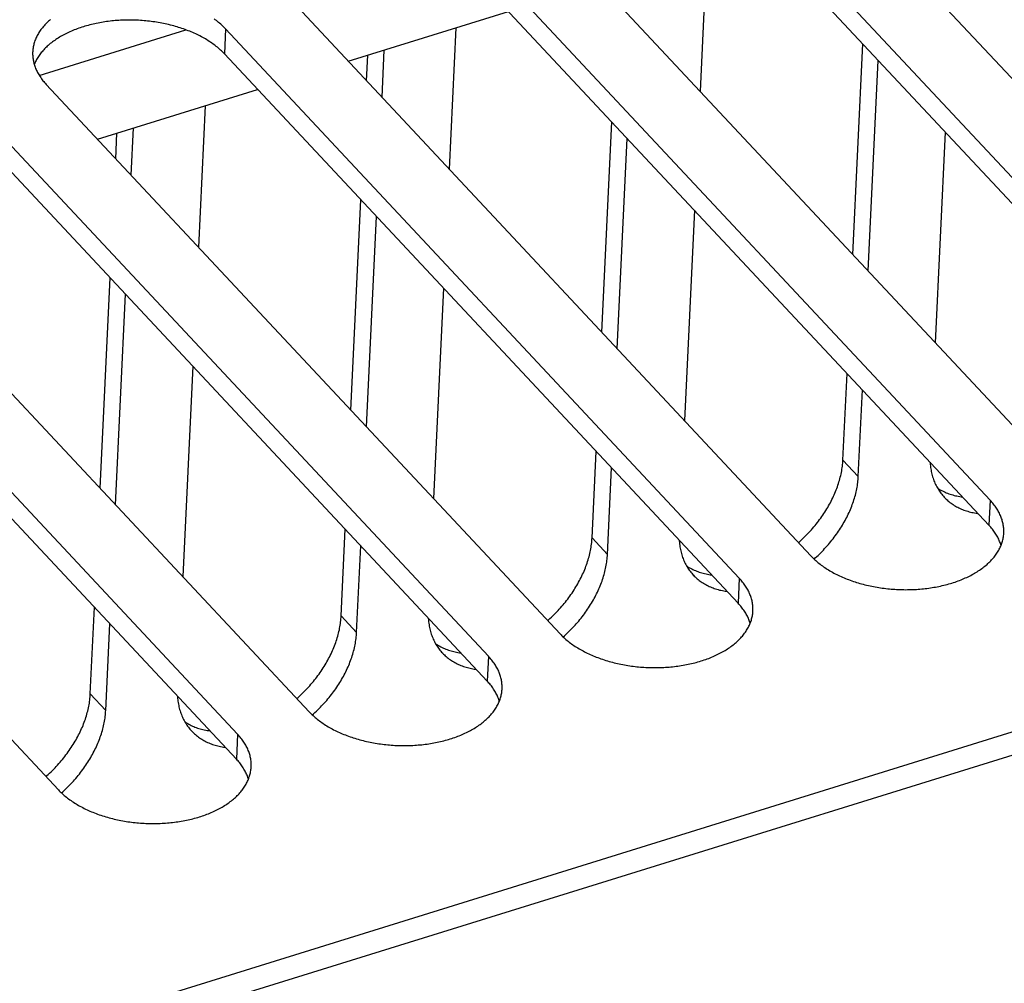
# Model space of a CAD drawing. Extents: x 0 to 594, y 0 to 420.
# Tile 117 of 157: x 522 to 531, y 104 to 113. Entities that reach past the tile are written whole.
import ezdxf

# ---------------------------------------------------------------- set-up
doc = ezdxf.new("R2010")
doc.units = 0
doc.header["$LTSCALE"] = 32.67
doc.layers.get('0').update_dxf_attribs({"linetype": 'CONTINUOUS'})

msp = doc.modelspace()

# ---------------------------------------------------------------- linework, layer by layer
at = {"color": 7, "linetype": 'CONTINUOUS'}
for p, q in [((568.3308, 117.7146), (506.6106, 98.5485)), ((568.4525, 117.528), (506.7323, 98.3619)), ((529.0928, 114.6921), (534.0637, 109.3809)), ((533.3703, 109.1655), (528.3993, 114.4767)), ((533.3588, 108.9245), (528.3879, 114.2357)), ((526.6656, 113.9384), (531.6365, 108.6272)), ((530.9431, 108.4118), (525.9721, 113.723)), ((528.2015, 113.734), (528.1365, 112.3668)), ((530.9316, 108.1708), (525.9607, 113.482)), ((524.2384, 113.1847), (529.2094, 107.8735)), ((524.7325, 112.6567), (526.2826, 113.1381)), ((521.7426, 112.5198), (523.1616, 112.9604)), ((523.5449, 112.9693), (523.5335, 112.7283)), ((528.5159, 107.6581), (523.5449, 112.9693)), ((525.7743, 112.9802), (525.7093, 111.6131)), ((529.613, 110.7893), (529.7096, 112.8235)), ((528.5044, 107.4171), (523.5335, 112.7283)), ((524.9099, 112.4671), (524.9217, 112.7155)), ((525.0591, 112.3078), (525.0808, 112.7649)), ((529.7621, 110.6299), (529.8588, 112.6641)), ((521.8112, 112.4309), (526.7822, 107.1197)), ((522.3053, 111.903), (523.8554, 112.3844)), ((523.3471, 112.2265), (523.2821, 110.8593)), ((526.0887, 106.9044), (521.1177, 112.2156)), ((527.1858, 110.0355), (527.2824, 112.0697)), ((526.0772, 106.6634), (521.1063, 111.9746)), ((522.4828, 111.7134), (522.4946, 111.9618)), ((522.6319, 111.5541), (522.6536, 112.0112)), ((530.509, 111.9694), (530.4123, 109.9352)), ((527.3349, 109.8762), (527.4316, 111.9104)), ((519.384, 111.6772), (524.355, 106.366)), ((523.6615, 106.1507), (518.6905, 111.4619)), ((524.7586, 109.2818), (524.8552, 111.316)), ((523.65, 105.9096), (518.6791, 111.2208)), ((528.0818, 111.2157), (527.9851, 109.1815)), ((524.9077, 109.1225), (525.0044, 111.1567)), ((516.9568, 110.9235), (521.9278, 105.6123)), ((522.3314, 108.5281), (522.4281, 110.5623)), ((525.6546, 110.4619), (525.5579, 108.4277)), ((522.4805, 108.3688), (522.5772, 110.403)), ((523.2274, 109.7082), (523.1308, 107.674)), ((529.5185, 108.8007), (529.5583, 109.6381)), ((529.6676, 108.6414), (529.7074, 109.4788)), ((527.0913, 108.047), (527.1311, 108.8844)), ((529.6676, 108.6414), (529.5185, 108.8007)), ((527.2404, 107.8877), (527.2802, 108.7251)), ((530.9431, 108.4118), (530.9316, 108.1708)), ((524.6641, 107.2933), (524.7039, 108.1307)), ((527.2404, 107.8877), (527.0913, 108.047)), ((524.8132, 107.134), (524.853, 107.9714)), ((528.5159, 107.6581), (528.5044, 107.4171)), ((522.2369, 106.5396), (522.2767, 107.377)), ((524.8132, 107.134), (524.6641, 107.2933)), ((522.386, 106.3802), (522.4258, 107.2176)), ((526.0887, 106.9044), (526.0772, 106.6634)), ((522.386, 106.3802), (522.2369, 106.5396)), ((523.6615, 106.1507), (523.65, 105.9096))]:
    msp.add_line(p, q, dxfattribs=at)
for points in [[(521.8513, 113.0595), (521.8416, 113.0511), (521.8322, 113.0427), (521.823, 113.0341), (521.8141, 113.0255), (521.8055, 113.0167), (521.7971, 113.0079), (521.789, 112.9989), (521.7812, 112.9899), (521.7737, 112.9808), (521.7664, 112.9716), (521.7594, 112.9623), (521.7527, 112.9529), (521.7462, 112.9435), (521.7401, 112.9339), (521.7342, 112.9244), (521.7286, 112.9147), (521.7233, 112.905), (521.7183, 112.8952), (521.7136, 112.8853), (521.7092, 112.8754), (521.7051, 112.8655), (521.7012, 112.8555), (521.6977, 112.8454), (521.6945, 112.8353), (521.6916, 112.8252), (521.6889, 112.815), (521.6866, 112.8048), (521.6846, 112.7945), (521.6829, 112.7842), (521.6814, 112.7739), (521.6803, 112.7636), (521.6795, 112.7533), (521.6792, 112.7476)], [(523.5335, 112.7283), (523.5247, 112.7375), (523.5156, 112.7467), (523.5063, 112.7557), (523.4967, 112.7647), (523.4868, 112.7735), (523.4768, 112.7823), (523.4664, 112.791), (523.4558, 112.7996), (523.445, 112.8081), (523.434, 112.8164), (523.4227, 112.8247), (523.4112, 112.8328), (523.3994, 112.8409), (523.3875, 112.8488), (523.3753, 112.8566), (523.3629, 112.8643), (523.3503, 112.8718), (523.3374, 112.8792), (523.3244, 112.8865), (523.3112, 112.8937), (523.2977, 112.9007), (523.2841, 112.9076), (523.2703, 112.9144), (523.2563, 112.921), (523.2422, 112.9275), (523.2278, 112.9339), (523.2133, 112.9401), (523.1986, 112.9461), (523.1838, 112.952), (523.1688, 112.9578), (523.1536, 112.9634), (523.1383, 112.9688), (523.1229, 112.9741), (523.1073, 112.9793), (523.0916, 112.9842), (523.0757, 112.9891), (523.0598, 112.9937), (523.0437, 112.9982), (523.0275, 113.0025), (523.0111, 113.0067), (522.9947, 113.0107), (522.9782, 113.0145), (522.9616, 113.0182), (522.9449, 113.0217), (522.9281, 113.025), (522.9112, 113.0281), (522.8942, 113.0311), (522.8772, 113.0339), (522.8602, 113.0365), (522.843, 113.039), (522.8258, 113.0413), (522.8086, 113.0434), (522.7913, 113.0453), (522.774, 113.047), (522.7566, 113.0486), (522.7392, 113.0499), (522.7218, 113.0511), (522.7044, 113.0522), (522.687, 113.053), (522.6695, 113.0537), (522.6521, 113.0541), (522.6347, 113.0544), (522.6172, 113.0545), (522.5998, 113.0545), (522.5824, 113.0542), (522.5651, 113.0538), (522.5477, 113.0532), (522.5304, 113.0524), (522.5132, 113.0514), (522.496, 113.0503), (522.4788, 113.0489), (522.4617, 113.0474), (522.4447, 113.0457), (522.4277, 113.0438), (522.4108, 113.0418), (522.394, 113.0396), (522.3773, 113.0372), (522.3606, 113.0346), (522.3441, 113.0318), (522.3276, 113.0289), (522.3112, 113.0258), (522.295, 113.0225), (522.2789, 113.0191), (522.2628, 113.0154), (522.247, 113.0117), (522.2312, 113.0077), (522.2156, 113.0036), (522.2001, 112.9993), (522.1847, 112.9948), (522.1695, 112.9902), (522.1545, 112.9854), (522.1396, 112.9805), (522.1248, 112.9754), (522.1103, 112.9701), (522.0959, 112.9647), (522.0816, 112.9592), (522.0676, 112.9535), (522.0537, 112.9476), (522.04, 112.9416), (522.0265, 112.9354), (522.0132, 112.9291), (522.0001, 112.9226), (521.9872, 112.916), (521.9746, 112.9093), (521.9621, 112.9024), (521.9498, 112.8954), (521.9378, 112.8883), (521.926, 112.881), (521.9144, 112.8736), (521.903, 112.8661), (521.8919, 112.8585), (521.881, 112.8507), (521.8703, 112.8428), (521.8599, 112.8348), (521.8497, 112.8267), (521.8398, 112.8185), (521.8301, 112.8101), (521.8207, 112.8017), (521.8116, 112.7931), (521.8027, 112.7845), (521.794, 112.7757), (521.7857, 112.7669), (521.7776, 112.7579), (521.7698, 112.7489), (521.7622, 112.7398), (521.7549, 112.7306), (521.7479, 112.7213), (521.7412, 112.7119), (521.7348, 112.7024), (521.7286, 112.6929), (521.7227, 112.6833), (521.7172, 112.6737), (521.7119, 112.6639), (521.7069, 112.6542), (521.7021, 112.6443), (521.6977, 112.6344), (521.6943, 112.6261)], [(523.5449, 112.9693), (523.5361, 112.9785), (523.527, 112.9877), (523.5177, 112.9967), (523.5081, 113.0057), (523.4983, 113.0146), (523.4882, 113.0233), (523.4779, 113.032), (523.4673, 113.0406), (523.4565, 113.0491), (523.4454, 113.0574), (523.4341, 113.0657)], [(521.6792, 112.7476), (521.679, 112.7429), (521.6788, 112.7326), (521.6789, 112.7222), (521.6793, 112.7118), (521.68, 112.7014), (521.681, 112.691), (521.6823, 112.6806), (521.684, 112.6702), (521.6859, 112.6599), (521.6881, 112.6495), (521.6906, 112.6391), (521.6935, 112.6288), (521.6966, 112.6185), (521.7, 112.6082), (521.7037, 112.598), (521.7078, 112.5878), (521.7121, 112.5776), (521.7167, 112.5674), (521.7216, 112.5573), (521.7268, 112.5472), (521.7323, 112.5372), (521.7381, 112.5272), (521.7441, 112.5173), (521.7505, 112.5075), (521.7571, 112.4977), (521.764, 112.4879), (521.7712, 112.4782), (521.7786, 112.4686), (521.7864, 112.4591), (521.7944, 112.4496), (521.8027, 112.4402), (521.8112, 112.4309)], [(529.089, 108.002), (529.0981, 108.0101), (529.1116, 108.0223), (529.125, 108.0348), (529.1382, 108.0474), (529.1512, 108.0602), (529.1641, 108.0731), (529.1768, 108.0862), (529.1893, 108.0995), (529.2017, 108.1128), (529.2138, 108.1264), (529.2258, 108.14), (529.2376, 108.1538), (529.2492, 108.1677), (529.2606, 108.1818), (529.2718, 108.1959), (529.2827, 108.2102), (529.2935, 108.2246), (529.3041, 108.239), (529.3144, 108.2536), (529.3245, 108.2683), (529.3344, 108.283), (529.3441, 108.2979), (529.3535, 108.3128), (529.3627, 108.3278), (529.3717, 108.3428), (529.3804, 108.3579), (529.3889, 108.3731), (529.3971, 108.3883), (529.4051, 108.4036), (529.4128, 108.4189), (529.4203, 108.4343), (529.4275, 108.4497), (529.4345, 108.4651), (529.4412, 108.4805), (529.4476, 108.496), (529.4538, 108.5115), (529.4597, 108.5269), (529.4654, 108.5424), (529.4707, 108.5579), (529.4758, 108.5733), (529.4806, 108.5888), (529.4852, 108.6042), (529.4894, 108.6196), (529.4934, 108.635), (529.4971, 108.6503), (529.5006, 108.6656), (529.5037, 108.6809), (529.5065, 108.6961), (529.5091, 108.7113), (529.5114, 108.7264), (529.5134, 108.7414), (529.5151, 108.7563), (529.5165, 108.7712), (529.5176, 108.786), (529.5185, 108.8007)], [(530.3615, 108.7799), (530.3621, 108.771), (530.3633, 108.7571), (530.3647, 108.7433), (530.3664, 108.7296), (530.3685, 108.7161), (530.3708, 108.7027), (530.3733, 108.6894), (530.3762, 108.6763), (530.3794, 108.6634), (530.3828, 108.6505), (530.3865, 108.6379), (530.3905, 108.6254), (530.3947, 108.6131), (530.3993, 108.6009), (530.4041, 108.5889), (530.4092, 108.5771), (530.4145, 108.5655), (530.4201, 108.554), (530.426, 108.5428), (530.4322, 108.5317), (530.4386, 108.5208), (530.4452, 108.5102), (530.4522, 108.4997), (530.4594, 108.4894), (530.4668, 108.4794), (530.4745, 108.4695), (530.4824, 108.4599), (530.4906, 108.4505), (530.4978, 108.4426)], [(529.2392, 107.8436), (529.2515, 107.8545), (529.2648, 107.8668), (529.2781, 107.8792), (529.2912, 107.8918), (529.3041, 107.9046), (529.3168, 107.9175), (529.3294, 107.9305), (529.3418, 107.9438), (529.354, 107.9571), (529.3661, 107.9706), (529.378, 107.9842), (529.3896, 107.9979), (529.4011, 108.0118), (529.4124, 108.0258), (529.4234, 108.0399), (529.4343, 108.0541), (529.445, 108.0684), (529.4554, 108.0828), (529.4657, 108.0973), (529.4757, 108.1119), (529.4855, 108.1266), (529.495, 108.1414), (529.5044, 108.1562), (529.5135, 108.1711), (529.5223, 108.1861), (529.531, 108.2011), (529.5394, 108.2162), (529.5475, 108.2314), (529.5554, 108.2466), (529.5631, 108.2618), (529.5705, 108.2771), (529.5776, 108.2924), (529.5845, 108.3077), (529.5911, 108.3231), (529.5975, 108.3384), (529.6036, 108.3538), (529.6095, 108.3692), (529.615, 108.3846), (529.6203, 108.4), (529.6254, 108.4153), (529.6301, 108.4307), (529.6346, 108.446), (529.6389, 108.4614), (529.6428, 108.4766), (529.6465, 108.4919), (529.6498, 108.5071), (529.653, 108.5223), (529.6558, 108.5374), (529.6583, 108.5525), (529.6606, 108.5675), (529.6626, 108.5824), (529.6642, 108.5973), (529.6657, 108.6121), (529.6668, 108.6268), (529.6676, 108.6414)], [(530.4325, 108.531), (530.4389, 108.5269), (530.4497, 108.5201), (530.4607, 108.5136), (530.4719, 108.5073), (530.4833, 108.5013), (530.495, 108.4956), (530.5068, 108.4901), (530.5188, 108.4849), (530.531, 108.4799), (530.5434, 108.4753), (530.5559, 108.4709), (530.5687, 108.4667), (530.5816, 108.4629), (530.5947, 108.4593), (530.6079, 108.456), (530.6213, 108.4529), (530.6348, 108.4502), (530.6485, 108.4477), (530.6623, 108.4455), (530.6763, 108.4436)], [(530.4978, 108.4426), (530.499, 108.4413), (530.5077, 108.4324), (530.5166, 108.4237), (530.5258, 108.4152), (530.5351, 108.4069), (530.5447, 108.3989), (530.5545, 108.3911), (530.5646, 108.3836), (530.5749, 108.3763), (530.5853, 108.3692), (530.596, 108.3624), (530.6069, 108.3559), (530.618, 108.3496), (530.6294, 108.3436), (530.6409, 108.3378), (530.6526, 108.3323), (530.6644, 108.327), (530.6765, 108.322), (530.6888, 108.3173), (530.7012, 108.3128), (530.7138, 108.3086), (530.7266, 108.3047), (530.7395, 108.3011), (530.7526, 108.2977), (530.7659, 108.2946), (530.7793, 108.2918), (530.7929, 108.2892), (530.8066, 108.2869), (530.8204, 108.2849), (530.8254, 108.2843)], [(531.0751, 108.0952), (531.0753, 108.0998), (531.0755, 108.1102), (531.0754, 108.1206), (531.075, 108.131), (531.0743, 108.1414), (531.0732, 108.1518), (531.0719, 108.1621), (531.0703, 108.1725), (531.0684, 108.1829), (531.0662, 108.1933), (531.0636, 108.2036), (531.0608, 108.2139), (531.0577, 108.2242), (531.0542, 108.2345), (531.0505, 108.2448), (531.0465, 108.255), (531.0422, 108.2652), (531.0376, 108.2753), (531.0327, 108.2855), (531.0275, 108.2955), (531.022, 108.3055), (531.0162, 108.3155), (531.0102, 108.3254), (531.0038, 108.3353), (530.9972, 108.3451), (530.9903, 108.3548), (530.9831, 108.3645), (530.9756, 108.3741), (530.9679, 108.3837), (530.9599, 108.3931), (530.9516, 108.4025), (530.9431, 108.4118)], [(531.0485, 107.9756), (531.0462, 107.9832), (531.0428, 107.9935), (531.0391, 108.0038), (531.035, 108.014), (531.0307, 108.0242), (531.0261, 108.0343), (531.0212, 108.0444), (531.016, 108.0545), (531.0105, 108.0645), (531.0048, 108.0745), (530.9987, 108.0844), (530.9924, 108.0943), (530.9857, 108.1041), (530.9788, 108.1138), (530.9716, 108.1235), (530.9642, 108.1331), (530.9564, 108.1426), (530.9484, 108.1521), (530.9402, 108.1615), (530.9316, 108.1708)], [(526.6618, 107.2483), (526.6709, 107.2563), (526.6844, 107.2686), (526.6978, 107.2811), (526.711, 107.2937), (526.724, 107.3065), (526.7369, 107.3194), (526.7496, 107.3325), (526.7621, 107.3457), (526.7745, 107.3591), (526.7866, 107.3726), (526.7986, 107.3863), (526.8104, 107.4001), (526.822, 107.414), (526.8334, 107.428), (526.8446, 107.4422), (526.8555, 107.4565), (526.8663, 107.4708), (526.8769, 107.4853), (526.8872, 107.4999), (526.8973, 107.5145), (526.9072, 107.5293), (526.9169, 107.5441), (526.9263, 107.5591), (526.9355, 107.574), (526.9445, 107.5891), (526.9532, 107.6042), (526.9617, 107.6194), (526.9699, 107.6346), (526.9779, 107.6499), (526.9856, 107.6652), (526.9931, 107.6806), (527.0003, 107.696), (527.0073, 107.7114), (527.014, 107.7268), (527.0205, 107.7423), (527.0266, 107.7577), (527.0325, 107.7732), (527.0382, 107.7887), (527.0435, 107.8042), (527.0486, 107.8196), (527.0534, 107.8351), (527.058, 107.8505), (527.0622, 107.8659), (527.0662, 107.8813), (527.0699, 107.8966), (527.0734, 107.9119), (527.0765, 107.9272), (527.0793, 107.9424), (527.0819, 107.9575), (527.0842, 107.9726), (527.0862, 107.9877), (527.0879, 108.0026), (527.0893, 108.0175), (527.0904, 108.0323), (527.0913, 108.047)], [(529.2094, 107.8735), (529.2182, 107.8642), (529.2272, 107.8551), (529.2366, 107.846), (529.2461, 107.8371), (529.256, 107.8282), (529.2661, 107.8194), (529.2764, 107.8107), (529.287, 107.8022), (529.2978, 107.7937), (529.3088, 107.7853), (529.3201, 107.7771), (529.3316, 107.7689), (529.3434, 107.7609), (529.3554, 107.753), (529.3675, 107.7452), (529.3799, 107.7375), (529.3926, 107.7299), (529.4054, 107.7225), (529.4184, 107.7152), (529.4316, 107.708), (529.4451, 107.701), (529.4587, 107.6941), (529.4725, 107.6873), (529.4865, 107.6807), (529.5007, 107.6742), (529.515, 107.6679), (529.5295, 107.6617), (529.5442, 107.6556), (529.559, 107.6497), (529.574, 107.644), (529.5892, 107.6384), (529.6045, 107.6329), (529.6199, 107.6276), (529.6355, 107.6225), (529.6512, 107.6175), (529.6671, 107.6127), (529.6831, 107.608), (529.6992, 107.6035), (529.7154, 107.5992), (529.7317, 107.595), (529.7481, 107.591), (529.7646, 107.5872), (529.7812, 107.5835), (529.798, 107.5801), (529.8147, 107.5767), (529.8316, 107.5736), (529.8486, 107.5706), (529.8656, 107.5678), (529.8827, 107.5652), (529.8998, 107.5627), (529.917, 107.5605), (529.9342, 107.5584), (529.9515, 107.5565), (529.9688, 107.5547), (529.9862, 107.5532), (530.0036, 107.5518), (530.021, 107.5506), (530.0384, 107.5496), (530.0558, 107.5487), (530.0733, 107.5481), (530.0907, 107.5476), (530.1082, 107.5473), (530.1256, 107.5472), (530.143, 107.5473), (530.1604, 107.5475), (530.1777, 107.5479), (530.1951, 107.5486), (530.2124, 107.5494), (530.2296, 107.5503), (530.2468, 107.5515), (530.264, 107.5528), (530.2811, 107.5543), (530.2981, 107.556), (530.3151, 107.5579), (530.332, 107.5599), (530.3488, 107.5622), (530.3656, 107.5646), (530.3822, 107.5672), (530.3988, 107.5699), (530.4152, 107.5728), (530.4316, 107.5759), (530.4478, 107.5792), (530.464, 107.5827), (530.48, 107.5863), (530.4959, 107.5901), (530.5116, 107.594), (530.5273, 107.5982), (530.5427, 107.6024), (530.5581, 107.6069), (530.5733, 107.6115), (530.5884, 107.6163), (530.6033, 107.6212), (530.618, 107.6263), (530.6326, 107.6316), (530.647, 107.637), (530.6612, 107.6426), (530.6752, 107.6483), (530.6891, 107.6542), (530.7028, 107.6602), (530.7163, 107.6663), (530.7296, 107.6726), (530.7427, 107.6791), (530.7556, 107.6857), (530.7682, 107.6924), (530.7807, 107.6993), (530.793, 107.7063), (530.805, 107.7134), (530.8168, 107.7207), (530.8284, 107.7281), (530.8398, 107.7356), (530.8509, 107.7433), (530.8618, 107.751), (530.8725, 107.7589), (530.8829, 107.7669), (530.8931, 107.775), (530.903, 107.7833), (530.9127, 107.7916), (530.9221, 107.8001), (530.9312, 107.8086), (530.9401, 107.8173), (530.9488, 107.826), (530.9571, 107.8349), (530.9652, 107.8438), (530.9731, 107.8528), (530.9806, 107.862), (530.9879, 107.8712), (530.9949, 107.8805), (531.0016, 107.8898), (531.0081, 107.8993), (531.0142, 107.9088), (531.0201, 107.9184), (531.0257, 107.9281), (531.031, 107.9378), (531.036, 107.9476), (531.0407, 107.9574), (531.0451, 107.9673), (531.0492, 107.9773), (531.053, 107.9873), (531.0566, 107.9974), (531.0598, 108.0075), (531.0627, 108.0176), (531.0653, 108.0278), (531.0677, 108.038), (531.0697, 108.0482), (531.0714, 108.0585), (531.0728, 108.0688), (531.074, 108.0791), (531.0748, 108.0895), (531.0751, 108.0952)], [(527.9343, 108.0262), (527.9349, 108.0173), (527.9361, 108.0034), (527.9375, 107.9896), (527.9392, 107.9759), (527.9413, 107.9624), (527.9436, 107.949), (527.9461, 107.9357), (527.949, 107.9226), (527.9522, 107.9096), (527.9556, 107.8968), (527.9593, 107.8842), (527.9633, 107.8717), (527.9675, 107.8593), (527.9721, 107.8472), (527.9769, 107.8352), (527.982, 107.8234), (527.9873, 107.8117), (527.9929, 107.8003), (527.9988, 107.789), (528.005, 107.778), (528.0114, 107.7671), (528.018, 107.7564), (528.025, 107.746), (528.0322, 107.7357), (528.0396, 107.7257), (528.0473, 107.7158), (528.0552, 107.7062), (528.0634, 107.6968), (528.0707, 107.6889)], [(526.812, 107.0898), (526.8243, 107.1008), (526.8377, 107.1131), (526.8509, 107.1255), (526.864, 107.1381), (526.8769, 107.1509), (526.8896, 107.1638), (526.9022, 107.1768), (526.9146, 107.19), (526.9269, 107.2034), (526.9389, 107.2169), (526.9508, 107.2305), (526.9624, 107.2442), (526.9739, 107.2581), (526.9852, 107.2721), (526.9963, 107.2862), (527.0071, 107.3004), (527.0178, 107.3147), (527.0282, 107.3291), (527.0385, 107.3436), (527.0485, 107.3582), (527.0583, 107.3729), (527.0678, 107.3876), (527.0772, 107.4025), (527.0863, 107.4174), (527.0951, 107.4324), (527.1038, 107.4474), (527.1122, 107.4625), (527.1203, 107.4777), (527.1282, 107.4929), (527.1359, 107.5081), (527.1433, 107.5234), (527.1504, 107.5387), (527.1573, 107.554), (527.1639, 107.5693), (527.1703, 107.5847), (527.1764, 107.6001), (527.1823, 107.6155), (527.1878, 107.6309), (527.1931, 107.6463), (527.1982, 107.6616), (527.203, 107.677), (527.2074, 107.6923), (527.2117, 107.7076), (527.2156, 107.7229), (527.2193, 107.7382), (527.2227, 107.7534), (527.2258, 107.7686), (527.2286, 107.7837), (527.2311, 107.7987), (527.2334, 107.8137), (527.2354, 107.8287), (527.2371, 107.8435), (527.2385, 107.8583), (527.2396, 107.8731), (527.2404, 107.8877)], [(528.0054, 107.7773), (528.0117, 107.7731), (528.0225, 107.7664), (528.0335, 107.7598), (528.0447, 107.7536), (528.0562, 107.7476), (528.0678, 107.7418), (528.0796, 107.7364), (528.0916, 107.7312), (528.1038, 107.7262), (528.1162, 107.7215), (528.1288, 107.7171), (528.1415, 107.713), (528.1544, 107.7091), (528.1675, 107.7056), (528.1807, 107.7022), (528.1941, 107.6992), (528.2076, 107.6965), (528.2213, 107.694), (528.2351, 107.6918), (528.2491, 107.6899)], [(528.0707, 107.6889), (528.0718, 107.6876), (528.0805, 107.6787), (528.0894, 107.6699), (528.0986, 107.6615), (528.1079, 107.6532), (528.1175, 107.6452), (528.1274, 107.6374), (528.1374, 107.6299), (528.1477, 107.6226), (528.1581, 107.6155), (528.1688, 107.6087), (528.1797, 107.6022), (528.1908, 107.5959), (528.2022, 107.5898), (528.2137, 107.5841), (528.2254, 107.5786), (528.2372, 107.5733), (528.2493, 107.5683), (528.2616, 107.5636), (528.274, 107.5591), (528.2866, 107.5549), (528.2994, 107.551), (528.3123, 107.5474), (528.3254, 107.544), (528.3387, 107.5409), (528.3521, 107.538), (528.3657, 107.5355), (528.3794, 107.5332), (528.3932, 107.5312), (528.3982, 107.5306)], [(528.6479, 107.3415), (528.6481, 107.3461), (528.6483, 107.3565), (528.6482, 107.3669), (528.6478, 107.3772), (528.6471, 107.3876), (528.646, 107.398), (528.6447, 107.4084), (528.6431, 107.4188), (528.6412, 107.4292), (528.639, 107.4395), (528.6364, 107.4499), (528.6336, 107.4602), (528.6305, 107.4705), (528.6271, 107.4808), (528.6233, 107.4911), (528.6193, 107.5013), (528.615, 107.5115), (528.6104, 107.5216), (528.6055, 107.5317), (528.6003, 107.5418), (528.5948, 107.5518), (528.589, 107.5618), (528.583, 107.5717), (528.5766, 107.5816), (528.57, 107.5914), (528.5631, 107.6011), (528.5559, 107.6108), (528.5484, 107.6204), (528.5407, 107.6299), (528.5327, 107.6394), (528.5244, 107.6488), (528.5159, 107.6581)], [(528.6213, 107.2219), (528.619, 107.2295), (528.6156, 107.2398), (528.6119, 107.25), (528.6079, 107.2603), (528.6035, 107.2704), (528.5989, 107.2806), (528.594, 107.2907), (528.5888, 107.3008), (528.5833, 107.3108), (528.5776, 107.3208), (528.5715, 107.3307), (528.5652, 107.3405), (528.5585, 107.3504), (528.5516, 107.3601), (528.5444, 107.3698), (528.537, 107.3794), (528.5292, 107.3889), (528.5212, 107.3984), (528.513, 107.4078), (528.5044, 107.4171)], [(524.2346, 106.4946), (524.2437, 106.5026), (524.2572, 106.5149), (524.2706, 106.5273), (524.2838, 106.54), (524.2968, 106.5527), (524.3097, 106.5657), (524.3224, 106.5788), (524.3349, 106.592), (524.3473, 106.6054), (524.3594, 106.6189), (524.3714, 106.6326), (524.3832, 106.6464), (524.3948, 106.6603), (524.4062, 106.6743), (524.4174, 106.6885), (524.4284, 106.7027), (524.4391, 106.7171), (524.4497, 106.7316), (524.46, 106.7462), (524.4701, 106.7608), (524.48, 106.7756), (524.4897, 106.7904), (524.4991, 106.8053), (524.5083, 106.8203), (524.5173, 106.8354), (524.526, 106.8505), (524.5345, 106.8657), (524.5427, 106.8809), (524.5507, 106.8962), (524.5584, 106.9115), (524.5659, 106.9268), (524.5731, 106.9422), (524.5801, 106.9576), (524.5868, 106.9731), (524.5933, 106.9885), (524.5994, 107.004), (524.6053, 107.0195), (524.611, 107.035), (524.6163, 107.0504), (524.6214, 107.0659), (524.6262, 107.0813), (524.6308, 107.0968), (524.6351, 107.1122), (524.639, 107.1276), (524.6427, 107.1429), (524.6462, 107.1582), (524.6493, 107.1735), (524.6521, 107.1887), (524.6547, 107.2038), (524.657, 107.2189), (524.659, 107.2339), (524.6607, 107.2489), (524.6621, 107.2638), (524.6632, 107.2786), (524.6641, 107.2933)], [(525.5071, 107.2725), (525.5077, 107.2636), (525.5089, 107.2496), (525.5103, 107.2358), (525.512, 107.2222), (525.5141, 107.2087), (525.5164, 107.1953), (525.519, 107.182), (525.5218, 107.1689), (525.525, 107.1559), (525.5284, 107.1431), (525.5321, 107.1304), (525.5361, 107.1179), (525.5403, 107.1056), (525.5449, 107.0935), (525.5497, 107.0815), (525.5548, 107.0697), (525.5601, 107.058), (525.5657, 107.0466), (525.5716, 107.0353), (525.5778, 107.0243), (525.5842, 107.0134), (525.5909, 107.0027), (525.5978, 106.9922), (525.605, 106.982), (525.6124, 106.9719), (525.6201, 106.9621), (525.628, 106.9525), (525.6362, 106.9431), (525.6435, 106.9352)], [(526.7822, 107.1197), (526.791, 107.1105), (526.8, 107.1014), (526.8094, 107.0923), (526.8189, 107.0833), (526.8288, 107.0745), (526.8389, 107.0657), (526.8492, 107.057), (526.8598, 107.0484), (526.8706, 107.04), (526.8816, 107.0316), (526.8929, 107.0233), (526.9044, 107.0152), (526.9162, 107.0072), (526.9282, 106.9992), (526.9403, 106.9914), (526.9528, 106.9838), (526.9654, 106.9762), (526.9782, 106.9688), (526.9912, 106.9615), (527.0044, 106.9543), (527.0179, 106.9473), (527.0315, 106.9404), (527.0453, 106.9336), (527.0593, 106.927), (527.0735, 106.9205), (527.0878, 106.9141), (527.1023, 106.9079), (527.117, 106.9019), (527.1318, 106.896), (527.1468, 106.8902), (527.162, 106.8846), (527.1773, 106.8792), (527.1927, 106.8739), (527.2083, 106.8688), (527.224, 106.8638), (527.2399, 106.859), (527.2559, 106.8543), (527.272, 106.8498), (527.2882, 106.8455), (527.3045, 106.8413), (527.3209, 106.8373), (527.3374, 106.8335), (527.3541, 106.8298), (527.3708, 106.8263), (527.3876, 106.823), (527.4044, 106.8199), (527.4214, 106.8169), (527.4384, 106.8141), (527.4555, 106.8115), (527.4726, 106.809), (527.4898, 106.8068), (527.507, 106.8047), (527.5243, 106.8027), (527.5416, 106.801), (527.559, 106.7994), (527.5764, 106.7981), (527.5938, 106.7969), (527.6112, 106.7959), (527.6286, 106.795), (527.6461, 106.7944), (527.6635, 106.7939), (527.681, 106.7936), (527.6984, 106.7935), (527.7158, 106.7935), (527.7332, 106.7938), (527.7505, 106.7942), (527.7679, 106.7948), (527.7852, 106.7956), (527.8024, 106.7966), (527.8196, 106.7978), (527.8368, 106.7991), (527.8539, 106.8006), (527.8709, 106.8023), (527.8879, 106.8042), (527.9048, 106.8062), (527.9216, 106.8085), (527.9384, 106.8109), (527.955, 106.8134), (527.9716, 106.8162), (527.988, 106.8191), (528.0044, 106.8222), (528.0206, 106.8255), (528.0368, 106.8289), (528.0528, 106.8326), (528.0687, 106.8364), (528.0844, 106.8403), (528.1001, 106.8444), (528.1156, 106.8487), (528.1309, 106.8532), (528.1461, 106.8578), (528.1612, 106.8626), (528.1761, 106.8675), (528.1908, 106.8726), (528.2054, 106.8779), (528.2198, 106.8833), (528.234, 106.8888), (528.248, 106.8946), (528.2619, 106.9004), (528.2756, 106.9064), (528.2891, 106.9126), (528.3024, 106.9189), (528.3155, 106.9254), (528.3284, 106.932), (528.3411, 106.9387), (528.3535, 106.9456), (528.3658, 106.9526), (528.3778, 106.9597), (528.3897, 106.967), (528.4012, 106.9744), (528.4126, 106.9819), (528.4237, 106.9895), (528.4346, 106.9973), (528.4453, 107.0052), (528.4557, 107.0132), (528.4659, 107.0213), (528.4758, 107.0296), (528.4855, 107.0379), (528.4949, 107.0463), (528.504, 107.0549), (528.5129, 107.0635), (528.5216, 107.0723), (528.5299, 107.0811), (528.538, 107.0901), (528.5459, 107.0991), (528.5534, 107.1082), (528.5607, 107.1175), (528.5677, 107.1267), (528.5744, 107.1361), (528.5809, 107.1456), (528.587, 107.1551), (528.5929, 107.1647), (528.5985, 107.1743), (528.6038, 107.1841), (528.6088, 107.1939), (528.6135, 107.2037), (528.6179, 107.2136), (528.622, 107.2236), (528.6258, 107.2336), (528.6294, 107.2436), (528.6326, 107.2537), (528.6355, 107.2639), (528.6381, 107.274), (528.6405, 107.2843), (528.6425, 107.2945), (528.6442, 107.3048), (528.6456, 107.3151), (528.6468, 107.3254), (528.6476, 107.3358), (528.6479, 107.3415)], [(524.3848, 106.3361), (524.3971, 106.3471), (524.4105, 106.3594), (524.4237, 106.3718), (524.4368, 106.3844), (524.4497, 106.3971), (524.4624, 106.41), (524.475, 106.4231), (524.4874, 106.4363), (524.4997, 106.4496), (524.5117, 106.4631), (524.5236, 106.4767), (524.5352, 106.4905), (524.5467, 106.5043), (524.558, 106.5183), (524.5691, 106.5324), (524.5799, 106.5466), (524.5906, 106.5609), (524.601, 106.5754), (524.6113, 106.5899), (524.6213, 106.6045), (524.6311, 106.6192), (524.6406, 106.6339), (524.65, 106.6488), (524.6591, 106.6637), (524.668, 106.6787), (524.6766, 106.6937), (524.685, 106.7088), (524.6931, 106.7239), (524.701, 106.7391), (524.7087, 106.7544), (524.7161, 106.7696), (524.7232, 106.7849), (524.7301, 106.8003), (524.7367, 106.8156), (524.7431, 106.831), (524.7492, 106.8464), (524.7551, 106.8618), (524.7606, 106.8771), (524.766, 106.8925), (524.771, 106.9079), (524.7758, 106.9233), (524.7802, 106.9386), (524.7845, 106.9539), (524.7884, 106.9692), (524.7921, 106.9845), (524.7955, 106.9997), (524.7986, 107.0148), (524.8014, 107.0299), (524.8039, 107.045), (524.8062, 107.06), (524.8082, 107.075), (524.8099, 107.0898), (524.8113, 107.1046), (524.8124, 107.1193), (524.8132, 107.134)], [(525.5782, 107.0236), (525.5845, 107.0194), (525.5953, 107.0126), (525.6063, 107.0061), (525.6175, 106.9999), (525.629, 106.9939), (525.6406, 106.9881), (525.6524, 106.9826), (525.6644, 106.9774), (525.6766, 106.9725), (525.689, 106.9678), (525.7016, 106.9634), (525.7143, 106.9593), (525.7272, 106.9554), (525.7403, 106.9518), (525.7535, 106.9485), (525.7669, 106.9455), (525.7804, 106.9427), (525.7941, 106.9403), (525.808, 106.9381), (525.8219, 106.9361)], [(525.6435, 106.9352), (525.6446, 106.9339), (525.6533, 106.9249), (525.6622, 106.9162), (525.6714, 106.9077), (525.6807, 106.8995), (525.6903, 106.8915), (525.7002, 106.8837), (525.7102, 106.8761), (525.7205, 106.8688), (525.731, 106.8618), (525.7416, 106.855), (525.7525, 106.8485), (525.7637, 106.8422), (525.775, 106.8361), (525.7865, 106.8303), (525.7982, 106.8248), (525.8101, 106.8196), (525.8221, 106.8146), (525.8344, 106.8099), (525.8468, 106.8054), (525.8594, 106.8012), (525.8722, 106.7973), (525.8851, 106.7936), (525.8982, 106.7902), (525.9115, 106.7871), (525.9249, 106.7843), (525.9385, 106.7818), (525.9522, 106.7795), (525.966, 106.7775), (525.971, 106.7768)], [(526.2207, 106.5877), (526.2209, 106.5924), (526.2211, 106.6028), (526.221, 106.6131), (526.2206, 106.6235), (526.2199, 106.6339), (526.2189, 106.6443), (526.2175, 106.6547), (526.2159, 106.6651), (526.214, 106.6755), (526.2118, 106.6858), (526.2092, 106.6962), (526.2064, 106.7065), (526.2033, 106.7168), (526.1999, 106.7271), (526.1961, 106.7373), (526.1921, 106.7476), (526.1878, 106.7577), (526.1832, 106.7679), (526.1783, 106.778), (526.1731, 106.7881), (526.1676, 106.7981), (526.1618, 106.8081), (526.1558, 106.818), (526.1494, 106.8278), (526.1428, 106.8376), (526.1359, 106.8474), (526.1287, 106.8571), (526.1212, 106.8667), (526.1135, 106.8762), (526.1055, 106.8857), (526.0972, 106.8951), (526.0887, 106.9044)], [(526.1941, 106.4682), (526.1918, 106.4758), (526.1884, 106.4861), (526.1847, 106.4963), (526.1807, 106.5065), (526.1763, 106.5167), (526.1717, 106.5269), (526.1668, 106.537), (526.1616, 106.5471), (526.1561, 106.5571), (526.1504, 106.567), (526.1443, 106.577), (526.138, 106.5868), (526.1313, 106.5966), (526.1244, 106.6064), (526.1172, 106.616), (526.1098, 106.6257), (526.102, 106.6352), (526.094, 106.6447), (526.0858, 106.654), (526.0772, 106.6634)], [(521.8074, 105.7408), (521.8165, 105.7489), (521.83, 105.7612), (521.8434, 105.7736), (521.8566, 105.7862), (521.8696, 105.799), (521.8825, 105.812), (521.8952, 105.8251), (521.9077, 105.8383), (521.9201, 105.8517), (521.9322, 105.8652), (521.9442, 105.8789), (521.956, 105.8926), (521.9676, 105.9066), (521.979, 105.9206), (521.9902, 105.9348), (522.0012, 105.949), (522.0119, 105.9634), (522.0225, 105.9779), (522.0328, 105.9924), (522.0429, 106.0071), (522.0528, 106.0219), (522.0625, 106.0367), (522.0719, 106.0516), (522.0811, 106.0666), (522.0901, 106.0816), (522.0988, 106.0968), (522.1073, 106.1119), (522.1155, 106.1272), (522.1235, 106.1424), (522.1312, 106.1578), (522.1387, 106.1731), (522.146, 106.1885), (522.1529, 106.2039), (522.1596, 106.2194), (522.1661, 106.2348), (522.1722, 106.2503), (522.1781, 106.2658), (522.1838, 106.2812), (522.1891, 106.2967), (522.1942, 106.3122), (522.1991, 106.3276), (522.2036, 106.3431), (522.2079, 106.3585), (522.2118, 106.3738), (522.2155, 106.3892), (522.219, 106.4045), (522.2221, 106.4197), (522.225, 106.4349), (522.2275, 106.4501), (522.2298, 106.4652), (522.2318, 106.4802), (522.2335, 106.4952), (522.2349, 106.5101), (522.2361, 106.5249), (522.2369, 106.5396)], [(523.0799, 106.5187), (523.0805, 106.5098), (523.0817, 106.4959), (523.0831, 106.4821), (523.0848, 106.4685), (523.0869, 106.4549), (523.0892, 106.4415), (523.0918, 106.4283), (523.0946, 106.4152), (523.0978, 106.4022), (523.1012, 106.3894), (523.1049, 106.3767), (523.1089, 106.3642), (523.1131, 106.3519), (523.1177, 106.3397), (523.1225, 106.3277), (523.1276, 106.3159), (523.1329, 106.3043), (523.1385, 106.2929), (523.1444, 106.2816), (523.1506, 106.2705), (523.157, 106.2597), (523.1637, 106.249), (523.1706, 106.2385), (523.1778, 106.2283), (523.1852, 106.2182), (523.1929, 106.2084), (523.2008, 106.1988), (523.209, 106.1894), (523.2163, 106.1814)], [(524.355, 106.366), (524.3638, 106.3568), (524.3728, 106.3476), (524.3822, 106.3386), (524.3917, 106.3296), (524.4016, 106.3207), (524.4117, 106.312), (524.422, 106.3033), (524.4326, 106.2947), (524.4434, 106.2862), (524.4544, 106.2779), (524.4657, 106.2696), (524.4773, 106.2615), (524.489, 106.2534), (524.501, 106.2455), (524.5132, 106.2377), (524.5256, 106.23), (524.5382, 106.2225), (524.551, 106.2151), (524.564, 106.2078), (524.5773, 106.2006), (524.5907, 106.1935), (524.6043, 106.1866), (524.6181, 106.1799), (524.6321, 106.1733), (524.6463, 106.1668), (524.6606, 106.1604), (524.6751, 106.1542), (524.6898, 106.1482), (524.7046, 106.1423), (524.7196, 106.1365), (524.7348, 106.1309), (524.7501, 106.1255), (524.7655, 106.1202), (524.7811, 106.115), (524.7968, 106.1101), (524.8127, 106.1052), (524.8287, 106.1006), (524.8448, 106.0961), (524.861, 106.0918), (524.8773, 106.0876), (524.8937, 106.0836), (524.9102, 106.0798), (524.9269, 106.0761), (524.9436, 106.0726), (524.9604, 106.0693), (524.9772, 106.0661), (524.9942, 106.0632), (525.0112, 106.0604), (525.0283, 106.0577), (525.0454, 106.0553), (525.0626, 106.053), (525.0798, 106.0509), (525.0971, 106.049), (525.1144, 106.0473), (525.1318, 106.0457), (525.1492, 106.0443), (525.1666, 106.0431), (525.184, 106.0421), (525.2014, 106.0413), (525.2189, 106.0406), (525.2363, 106.0402), (525.2538, 106.0399), (525.2712, 106.0398), (525.2886, 106.0398), (525.306, 106.0401), (525.3234, 106.0405), (525.3407, 106.0411), (525.358, 106.0419), (525.3752, 106.0429), (525.3925, 106.044), (525.4096, 106.0454), (525.4267, 106.0469), (525.4437, 106.0486), (525.4607, 106.0504), (525.4776, 106.0525), (525.4944, 106.0547), (525.5112, 106.0571), (525.5278, 106.0597), (525.5444, 106.0625), (525.5608, 106.0654), (525.5772, 106.0685), (525.5934, 106.0718), (525.6096, 106.0752), (525.6256, 106.0788), (525.6415, 106.0826), (525.6572, 106.0866), (525.6729, 106.0907), (525.6884, 106.095), (525.7037, 106.0995), (525.7189, 106.1041), (525.734, 106.1089), (525.7489, 106.1138), (525.7636, 106.1189), (525.7782, 106.1241), (525.7926, 106.1296), (525.8068, 106.1351), (525.8208, 106.1408), (525.8347, 106.1467), (525.8484, 106.1527), (525.8619, 106.1589), (525.8752, 106.1652), (525.8883, 106.1716), (525.9012, 106.1782), (525.9139, 106.185), (525.9263, 106.1918), (525.9386, 106.1988), (525.9506, 106.206), (525.9625, 106.2133), (525.974, 106.2206), (525.9854, 106.2282), (525.9965, 106.2358), (526.0074, 106.2436), (526.0181, 106.2515), (526.0285, 106.2595), (526.0387, 106.2676), (526.0486, 106.2758), (526.0583, 106.2842), (526.0677, 106.2926), (526.0768, 106.3012), (526.0857, 106.3098), (526.0944, 106.3186), (526.1027, 106.3274), (526.1108, 106.3364), (526.1187, 106.3454), (526.1262, 106.3545), (526.1335, 106.3637), (526.1405, 106.373), (526.1472, 106.3824), (526.1537, 106.3918), (526.1598, 106.4014), (526.1657, 106.411), (526.1713, 106.4206), (526.1766, 106.4303), (526.1816, 106.4401), (526.1863, 106.45), (526.1907, 106.4599), (526.1948, 106.4698), (526.1986, 106.4798), (526.2022, 106.4899), (526.2054, 106.5), (526.2083, 106.5101), (526.2109, 106.5203), (526.2133, 106.5305), (526.2153, 106.5408), (526.217, 106.5511), (526.2184, 106.5614), (526.2196, 106.5717), (526.2204, 106.582), (526.2207, 106.5877)], [(521.9576, 105.5824), (521.9699, 105.5934), (521.9833, 105.6056), (521.9965, 105.6181), (522.0096, 105.6307), (522.0225, 105.6434), (522.0352, 105.6563), (522.0478, 105.6694), (522.0602, 105.6826), (522.0725, 105.6959), (522.0845, 105.7094), (522.0964, 105.723), (522.108, 105.7368), (522.1195, 105.7506), (522.1308, 105.7646), (522.1419, 105.7787), (522.1527, 105.7929), (522.1634, 105.8072), (522.1738, 105.8216), (522.1841, 105.8361), (522.1941, 105.8507), (522.2039, 105.8654), (522.2134, 105.8802), (522.2228, 105.895), (522.2319, 105.91), (522.2408, 105.9249), (522.2494, 105.94), (522.2578, 105.9551), (522.2659, 105.9702), (522.2738, 105.9854), (522.2815, 106.0006), (522.2889, 106.0159), (522.296, 106.0312), (522.3029, 106.0466), (522.3095, 106.0619), (522.3159, 106.0773), (522.322, 106.0926), (522.3279, 106.108), (522.3334, 106.1234), (522.3388, 106.1388), (522.3438, 106.1542), (522.3486, 106.1695), (522.3531, 106.1849), (522.3573, 106.2002), (522.3612, 106.2155), (522.3649, 106.2307), (522.3683, 106.2459), (522.3714, 106.2611), (522.3742, 106.2762), (522.3767, 106.2913), (522.379, 106.3063), (522.381, 106.3212), (522.3827, 106.3361), (522.3841, 106.3509), (522.3852, 106.3656), (522.386, 106.3802)], [(523.151, 106.2699), (523.1573, 106.2657), (523.1681, 106.2589), (523.1791, 106.2524), (523.1903, 106.2461), (523.2018, 106.2401), (523.2134, 106.2344), (523.2252, 106.2289), (523.2372, 106.2237), (523.2494, 106.2188), (523.2618, 106.2141), (523.2744, 106.2097), (523.2871, 106.2056), (523.3, 106.2017), (523.3131, 106.1981), (523.3263, 106.1948), (523.3397, 106.1918), (523.3532, 106.189), (523.3669, 106.1865), (523.3808, 106.1843), (523.3947, 106.1824)], [(523.2163, 106.1814), (523.2175, 106.1802), (523.2261, 106.1712), (523.235, 106.1625), (523.2442, 106.154), (523.2535, 106.1458), (523.2631, 106.1377), (523.273, 106.1299), (523.283, 106.1224), (523.2933, 106.1151), (523.3038, 106.1081), (523.3145, 106.1013), (523.3254, 106.0947), (523.3365, 106.0884), (523.3478, 106.0824), (523.3593, 106.0766), (523.371, 106.0711), (523.3829, 106.0659), (523.3949, 106.0609), (523.4072, 106.0561), (523.4196, 106.0517), (523.4322, 106.0475), (523.445, 106.0436), (523.4579, 106.0399), (523.471, 106.0365), (523.4843, 106.0334), (523.4977, 106.0306), (523.5113, 106.028), (523.525, 106.0257), (523.5388, 106.0237), (523.5438, 106.0231)], [(523.7935, 105.834), (523.7937, 105.8387), (523.7939, 105.849), (523.7938, 105.8594), (523.7934, 105.8698), (523.7927, 105.8802), (523.7917, 105.8906), (523.7903, 105.901), (523.7887, 105.9114), (523.7868, 105.9217), (523.7846, 105.9321), (523.782, 105.9424), (523.7792, 105.9528), (523.7761, 105.9631), (523.7727, 105.9734), (523.7689, 105.9836), (523.7649, 105.9938), (523.7606, 106.004), (523.756, 106.0142), (523.7511, 106.0243), (523.7459, 106.0344), (523.7404, 106.0444), (523.7346, 106.0543), (523.7286, 106.0643), (523.7222, 106.0741), (523.7156, 106.0839), (523.7087, 106.0937), (523.7015, 106.1033), (523.694, 106.113), (523.6863, 106.1225), (523.6783, 106.132), (523.67, 106.1413), (523.6615, 106.1507)], [(523.7669, 105.7145), (523.7646, 105.7221), (523.7612, 105.7323), (523.7575, 105.7426), (523.7535, 105.7528), (523.7491, 105.763), (523.7445, 105.7732), (523.7396, 105.7833), (523.7344, 105.7933), (523.7289, 105.8034), (523.7232, 105.8133), (523.7171, 105.8232), (523.7108, 105.8331), (523.7041, 105.8429), (523.6972, 105.8526), (523.69, 105.8623), (523.6826, 105.8719), (523.6748, 105.8815), (523.6668, 105.8909), (523.6586, 105.9003), (523.65, 105.9096)], [(521.9278, 105.6123), (521.9366, 105.6031), (521.9456, 105.5939), (521.955, 105.5849), (521.9646, 105.5759), (521.9744, 105.567), (521.9845, 105.5582), (521.9948, 105.5496), (522.0054, 105.541), (522.0162, 105.5325), (522.0273, 105.5241), (522.0385, 105.5159), (522.0501, 105.5077), (522.0618, 105.4997), (522.0738, 105.4918), (522.086, 105.484), (522.0984, 105.4763), (522.111, 105.4688), (522.1238, 105.4613), (522.1368, 105.454), (522.1501, 105.4469), (522.1635, 105.4398), (522.1771, 105.4329), (522.1909, 105.4262), (522.2049, 105.4195), (522.2191, 105.413), (522.2334, 105.4067), (522.2479, 105.4005), (522.2626, 105.3944), (522.2774, 105.3885), (522.2924, 105.3828), (522.3076, 105.3772), (522.3229, 105.3717), (522.3383, 105.3664), (522.3539, 105.3613), (522.3697, 105.3563), (522.3855, 105.3515), (522.4015, 105.3469), (522.4176, 105.3424), (522.4338, 105.338), (522.4501, 105.3339), (522.4665, 105.3299), (522.483, 105.326), (522.4997, 105.3224), (522.5164, 105.3189), (522.5332, 105.3156), (522.55, 105.3124), (522.567, 105.3094), (522.584, 105.3066), (522.6011, 105.304), (522.6182, 105.3016), (522.6354, 105.2993), (522.6526, 105.2972), (522.6699, 105.2953), (522.6873, 105.2936), (522.7046, 105.292), (522.722, 105.2906), (522.7394, 105.2894), (522.7568, 105.2884), (522.7742, 105.2876), (522.7917, 105.2869), (522.8091, 105.2864), (522.8266, 105.2861), (522.844, 105.286), (522.8614, 105.2861), (522.8788, 105.2863), (522.8962, 105.2868), (522.9135, 105.2874), (522.9308, 105.2882), (522.948, 105.2892), (522.9653, 105.2903), (522.9824, 105.2916), (522.9995, 105.2932), (523.0165, 105.2949), (523.0335, 105.2967), (523.0504, 105.2988), (523.0672, 105.301), (523.084, 105.3034), (523.1006, 105.306), (523.1172, 105.3087), (523.1336, 105.3117), (523.15, 105.3148), (523.1662, 105.3181), (523.1824, 105.3215), (523.1984, 105.3251), (523.2143, 105.3289), (523.23, 105.3329), (523.2457, 105.337), (523.2612, 105.3413), (523.2765, 105.3457), (523.2917, 105.3503), (523.3068, 105.3551), (523.3217, 105.3601), (523.3364, 105.3652), (523.351, 105.3704), (523.3654, 105.3758), (523.3796, 105.3814), (523.3937, 105.3871), (523.4075, 105.393), (523.4212, 105.399), (523.4347, 105.4052), (523.448, 105.4115), (523.4611, 105.4179), (523.474, 105.4245), (523.4867, 105.4312), (523.4991, 105.4381), (523.5114, 105.4451), (523.5234, 105.4523), (523.5353, 105.4595), (523.5469, 105.4669), (523.5582, 105.4744), (523.5694, 105.4821), (523.5802, 105.4899), (523.5909, 105.4978), (523.6013, 105.5058), (523.6115, 105.5139), (523.6214, 105.5221), (523.6311, 105.5304), (523.6405, 105.5389), (523.6496, 105.5474), (523.6585, 105.5561), (523.6672, 105.5649), (523.6755, 105.5737), (523.6836, 105.5826), (523.6915, 105.5917), (523.699, 105.6008), (523.7063, 105.61), (523.7133, 105.6193), (523.72, 105.6287), (523.7265, 105.6381), (523.7326, 105.6476), (523.7385, 105.6572), (523.7441, 105.6669), (523.7494, 105.6766), (523.7544, 105.6864), (523.7591, 105.6963), (523.7635, 105.7062), (523.7676, 105.7161), (523.7714, 105.7261), (523.775, 105.7362), (523.7782, 105.7463), (523.7811, 105.7564), (523.7838, 105.7666), (523.7861, 105.7768), (523.7881, 105.7871), (523.7898, 105.7973), (523.7912, 105.8076), (523.7924, 105.818), (523.7932, 105.8283), (523.7935, 105.834)]]:
    msp.add_lwpolyline(points, dxfattribs=at)

doc.saveas('drawing.dxf')
